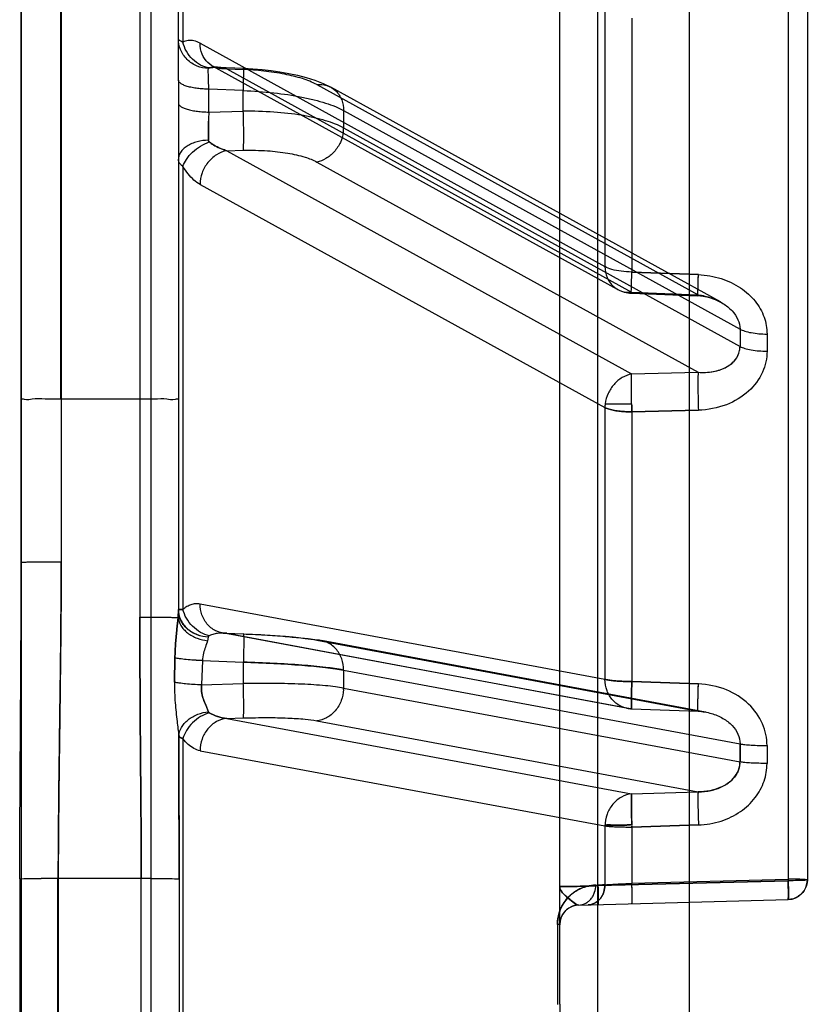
# Model space of a CAD drawing. Header units: millimetres. Extents: x 178516 to 426772, y -178579 to -115871.
# Tile 155 of 256: x 315904 to 315924, y -131746 to -131721. Entities that reach past the tile are written whole.
import ezdxf

# ---------------------------------------------------------------- set-up
doc = ezdxf.new("R2010")
doc.units = ezdxf.units.MM
doc.header["$MEASUREMENT"] = 0
doc.layers.get('0').update_dxf_attribs({"color": 252, "lineweight": 5})
doc.layers.add('AHU03-3-68634OBJ', color=7, linetype='Continuous')
doc.layers.add('EC-MTR_250-0_7OBJ', color=7, linetype='Continuous')
doc.layers.add('IS_centrale', color=7, linetype='Continuous', lineweight=13)

# ---------------------------------------------------------------- blocks, each defined once
blk = doc.blocks.new('VVS030s_FLX1_250_0.38kW_2.00x2v2_t')
at = {"layer": 'AHU03-3-68634OBJ', "color": 7, "linetype": 'Continuous'}
blk.add_line((225.973, 131.106), (225.973, 399.106), dxfattribs=at)
at = {"layer": 'EC-MTR_250-0_7OBJ', "color": 7, "linetype": 'Continuous'}
for p, q in [((222.673, 197.972), (222.673, 324.492)), ((208.973, 315.956), (208.973, 214.256)), ((211.3, 312.547), (211.3, 217.664)), ((221.858, 259.359), (221.858, 270.852)), ((221.954, 262.928), (221.954, 267.283)), ((222.918, 267.299), (222.918, 262.912)), ((225.031, 262.911), (225.031, 267.3)), ((225.049, 262.911), (225.049, 267.3)), ((226.011, 262.925), (226.011, 267.286)), ((212.273, 266.118), (212.273, 267.092)), ((212.273, 266.118), (212.273, 213.783)), ((212.331, 264.088), (212.331, 266.123)), ((211.979, 263.637), (212.041, 263.67)), ((211.995, 263.644), (212.01, 263.652)), ((212.01, 263.652), (212.025, 263.66)), ((212.025, 263.66), (212.039, 263.669)), ((212.039, 263.669), (212.053, 263.678)), ((212.041, 263.67), (212.098, 263.713)), ((212.053, 263.678), (212.067, 263.688)), ((212.067, 263.688), (212.081, 263.698)), ((212.081, 263.698), (212.094, 263.709)), ((212.098, 263.712), (212.15, 263.763)), ((211.787, 263.593), (206.46, 263.453)), ((211.827, 263.595), (211.847, 263.598)), ((211.847, 263.598), (211.866, 263.601)), ((211.865, 263.601), (211.884, 263.604)), ((211.883, 263.604), (211.901, 263.609)), ((205.973, 211.136), (205.973, 262.953)), ((211.3, 263.099), (206.46, 262.974)), ((206.46, 262.974), (211.3, 263.099)), ((210.437, 263.039), (206.46, 262.934)), ((206.46, 210.636), (206.46, 262.974)), ((210.437, 261.607), (210.437, 263.039)), ((211.357, 263.084), (211.124, 263.078)), ((211.124, 261.58), (211.124, 263.078)), ((225.031, 262.911), (222.918, 262.912)), ((208.744, 261.554), (210.437, 261.607)), ((210.437, 261.607), (208.744, 261.554)), ((221.424, 259.664), (211.124, 261.58)), ((210.444, 260.762), (208.751, 260.708)), ((218.453, 258.901), (208.751, 260.708)), ((220.744, 258.842), (210.444, 260.762)), ((206.999, 259.535), (206.999, 259.988)), ((217.773, 258.07), (207.686, 259.949)), ((207.686, 259.949), (207.686, 259.489)), ((217.773, 257.611), (207.686, 259.489)), ((208.554, 258.683), (208.621, 258.672)), ((208.563, 258.681), (218.334, 256.861)), ((208.687, 258.664), (208.752, 258.66)), ((218.453, 256.85), (208.751, 258.657)), ((210.444, 258.595), (208.751, 258.657)), ((210.445, 258.597), (208.752, 258.66)), ((220.744, 258.842), (220.323, 258.83)), ((220.744, 256.676), (210.444, 258.595)), ((210.562, 258.584), (220.863, 256.665)), ((210.437, 257.903), (208.744, 257.965)), ((208.744, 257.965), (210.437, 257.903)), ((210.437, 251.041), (210.437, 257.903)), ((217.773, 257.611), (217.773, 258.07)), ((221.385, 257.99), (220.323, 257.957)), ((220.323, 257.41), (220.323, 257.957)), ((221.363, 257.371), (221.385, 257.99)), ((222.062, 257.301), (222.073, 257.921)), ((222.073, 257.921), (222.062, 257.301)), ((221.424, 255.925), (211.124, 257.847)), ((211.124, 250.931), (211.124, 257.847)), ((221.363, 257.371), (220.323, 257.41)), ((218.499, 256.834), (218.333, 256.861)), ((220.815, 256.671), (220.321, 256.689)), ((220.744, 256.676), (220.323, 256.692)), ((220.827, 256.67), (220.814, 256.671)), ((222.956, 209.242), (222.956, 256.262)), ((221.858, 244.794), (221.858, 256.067)), ((221.973, 243.176), (221.973, 256.109)), ((224.956, 250.705), (224.956, 254.862)), ((225.973, 254.876), (225.973, 215.116)), ((210.437, 251.041), (208.744, 250.998)), ((208.744, 250.998), (210.437, 251.041)), ((221.424, 245.25), (211.124, 250.931)), ((211.117, 250.835), (210.443, 250.835)), ((224.956, 250.705), (222.956, 250.705)), ((224.956, 218.234), (224.956, 250.705)), ((224.973, 218.234), (224.973, 250.705)), ((210.444, 250.074), (208.751, 250.031)), ((218.453, 244.68), (208.751, 250.031)), ((220.744, 244.391), (210.444, 250.074)), ((217.773, 243.811), (207.686, 249.374)), ((217.773, 243.369), (207.686, 248.932)), ((208.185, 248.242), (218.094, 242.777)), ((210.444, 247.991), (208.751, 248.059)), ((218.453, 242.708), (208.751, 248.059)), ((210.448, 248.021), (208.755, 248.089)), ((220.744, 242.307), (210.444, 247.991)), ((210.802, 247.922), (221.103, 242.238)), ((208.744, 247.547), (210.437, 247.48)), ((210.437, 247.48), (208.744, 247.547)), ((210.437, 241.015), (210.437, 247.48)), ((221.424, 241.655), (211.124, 247.342)), ((211.124, 240.827), (211.124, 247.342)), ((220.744, 244.391), (220.323, 244.381)), ((217.773, 243.369), (217.773, 243.811)), ((221.201, 243.408), (220.323, 243.388)), ((220.323, 243.388), (220.323, 242.862)), ((221.201, 243.408), (221.201, 242.825)), ((221.973, 242.593), (221.973, 243.176)), ((220.323, 242.862), (221.201, 242.825)), ((218.292, 242.68), (218.093, 242.777)), ((218.292, 242.681), (218.093, 242.777)), ((218.502, 242.599), (218.292, 242.681)), ((221.973, 242.593), (221.973, 209.774)), ((220.983, 242.267), (220.316, 242.295)), ((220.744, 242.307), (220.323, 242.325)), ((221.022, 242.263), (220.983, 242.267)), ((221.104, 242.238), (221.093, 242.243)), ((221.858, 231.01), (221.858, 241.629))]:
    blk.add_line(p, q, dxfattribs=at)
for points in [[(212.15, 263.763), (212.193, 263.821), (212.228, 263.885), (212.254, 263.953), (212.269, 264.023), (212.273, 264.093)], [(212.208, 263.845), (212.218, 263.863), (212.227, 263.882), (212.236, 263.902)], [(212.236, 263.902), (212.244, 263.924), (212.252, 263.947), (212.259, 263.972), (212.265, 264), (212.27, 264.03), (212.273, 264.061), (212.273, 264.093)], [(212.094, 263.709), (212.107, 263.72), (212.119, 263.731), (212.131, 263.743), (212.143, 263.755)], [(212.119, 263.731), (212.131, 263.743), (212.143, 263.755), (212.154, 263.768), (212.165, 263.782), (212.176, 263.796), (212.187, 263.811), (212.197, 263.827), (212.208, 263.844), (212.217, 263.863)], [(205.973, 262.953), (205.978, 263.023), (205.993, 263.092), (206.017, 263.158), (206.05, 263.219), (206.091, 263.276), (206.14, 263.326), (206.196, 263.369), (206.257, 263.404), (206.321, 263.43), (206.39, 263.446), (206.46, 263.453)], [(211.787, 263.593), (211.851, 263.599), (211.915, 263.613), (211.979, 263.637)], [(211.787, 263.593), (211.808, 263.594), (211.828, 263.595)], [(211.901, 263.608), (211.918, 263.613), (211.934, 263.618)], [(211.934, 263.618), (211.95, 263.624), (211.965, 263.63), (211.981, 263.637), (211.996, 263.644)], [(208.621, 258.672), (208.687, 258.664), (208.752, 258.66)], [(220.321, 256.689), (220.097, 256.699), (219.877, 256.71), (219.664, 256.722), (219.455, 256.736), (219.252, 256.751), (219.053, 256.769), (218.861, 256.788), (218.676, 256.809), (218.499, 256.834), (218.333, 256.861)], [(219.252, 256.751), (219.054, 256.769), (218.861, 256.788), (218.677, 256.809)], [(220.863, 256.665), (220.851, 256.667), (220.839, 256.669), (220.827, 256.67)], [(208.155, 248.263), (208.226, 248.224), (208.303, 248.189), (208.385, 248.159), (208.472, 248.132), (208.562, 248.112), (208.657, 248.097), (208.755, 248.089)], [(208.155, 248.263), (208.257, 248.21), (208.369, 248.164), (208.49, 248.128), (208.62, 248.102), (208.755, 248.089)], [(220.316, 242.295), (220.08, 242.309), (219.847, 242.328), (219.618, 242.354), (219.392, 242.387), (219.167, 242.426), (218.944, 242.473), (218.72, 242.531), (218.501, 242.6)], [(220.08, 242.309), (219.847, 242.328), (219.619, 242.354), (219.392, 242.387), (219.167, 242.426), (218.944, 242.473), (218.72, 242.531)], [(221.077, 242.25), (221.054, 242.257), (221.022, 242.263), (220.983, 242.267)], [(221.104, 242.238), (221.093, 242.243), (221.077, 242.25)]]:
    blk.add_lwpolyline(points, dxfattribs=at)
for centre, radius, start, end in [((211.773, 264.093), 0.5, 271.5, 0), ((206.473, 262.953), 0.5, 91.5, 180), ((226.718, 255.592), 17.349, 159.6819, 159.8629), ((226.739, 255.582), 17.373, 159.6892, 159.8555), ((107.271, 259.761), 99.728, 359.86986, 0.13014), ((208.286, 259.952), 0.6, 176.7802, 180.2638), ((105.012, 259.719), 102.674, 359.87174, 0.12826), ((210.416, 257.798), 0.8, 79.4469, 87.9058), ((218.671, 258.07), 0.898, 177.6682, 179.9988), ((241.267, 258.678), 20.957, 181.7556, 181.97), ((241.218, 258.676), 20.908, 181.7554, 181.9703), ((220.85, 257.636), 0.966, 263.7393, 267.9244), ((187.517, 250.247), 22.934, 1.4683, 1.9831), ((210.266, 250.944), 0.858, 352.6913, 359.1211), ((210.273, 250.944), 0.851, 352.6656, 359.1466), ((114.789, 249.277), 92.21, 359.86466, 0.13534), ((208.21, 249.377), 0.524, 168.5885, 180.2816), ((112.751, 249.153), 94.935, 359.86662, 0.13338), ((210.416, 247.222), 0.8, 61.1117, 87.6992), ((220.574, 245.26), 0.85, 352.6621, 359.3644), ((218.628, 243.81), 0.856, 172.6865, 179.9482), ((218.621, 243.811), 0.848, 172.6538, 179.981), ((238.308, 244.027), 17.997, 181.2947, 182.0339), ((237.924, 244.016), 17.613, 181.2866, 182.0419), ((203.278, 244.043), 17.934, 357.9722, 358.715), ((203.769, 244.029), 17.444, 357.9618, 358.7254)]:
    blk.add_arc(centre, radius, start, end, dxfattribs=at)
for points, knots in [([(212.331, 264.088), (212.331, 263.989), (212.31, 263.844), (212.245, 263.674), (212.174, 263.54), (212.073, 263.404), (211.935, 263.282), (211.794, 263.192), (211.605, 263.112), (211.455, 263.087), (211.357, 263.084)], [0, 0, 0, 0, 0.193565, 0.27772, 0.35415, 0.486841, 0.603116, 0.710162, 0.810575, 1, 1, 1, 1]), ([(211.357, 263.084), (211.43, 263.088), (211.569, 263.104), (211.762, 263.174), (211.936, 263.28), (212.09, 263.423), (212.221, 263.611), (212.31, 263.835), (212.33, 264.003), (212.331, 264.088)], [0, 0, 0, 0, 0.14118, 0.270288, 0.393942, 0.53576, 0.674878, 0.834932, 1, 1, 1, 1]), ([(212.273, 264.093), (212.273, 264.092), (212.275, 264.092), (212.278, 264.091), (212.282, 264.091), (212.289, 264.09), (212.297, 264.09), (212.307, 264.089), (212.318, 264.089), (212.327, 264.089), (212.331, 264.088)], [0, 0, 0, 0, 0.018189, 0.066346, 0.145959, 0.256997, 0.39906, 0.57125, 0.771953, 1, 1, 1, 1]), ([(206.46, 263.453), (206.46, 263.453), (206.46, 263.452), (206.459, 263.449), (206.458, 263.443), (206.457, 263.431), (206.457, 263.416), (206.456, 263.396), (206.456, 263.372), (206.455, 263.344), (206.455, 263.3), (206.456, 263.238), (206.457, 263.156), (206.458, 263.067), (206.46, 263.005), (206.46, 262.974)], [0, 0, 0, 0, 0.001734, 0.005532, 0.019995, 0.043656, 0.076391, 0.117987, 0.168011, 0.225969, 0.291368, 0.442173, 0.614782, 0.803028, 1, 1, 1, 1]), ([(206.46, 262.934), (206.459, 262.967), (206.458, 263.033), (206.456, 263.128), (206.455, 263.217), (206.455, 263.285), (206.455, 263.333), (206.455, 263.363), (206.455, 263.39), (206.456, 263.412), (206.457, 263.429), (206.458, 263.441), (206.459, 263.449), (206.459, 263.452), (206.46, 263.453), (206.46, 263.453)], [0, 0, 0, 0, 0.192682, 0.379114, 0.551731, 0.703694, 0.769894, 0.828709, 0.879582, 0.921958, 0.955348, 0.979511, 0.994303, 0.9982, 1, 1, 1, 1]), ([(210.437, 263.557), (210.436, 263.557), (210.435, 263.553), (210.434, 263.548), (210.433, 263.535), (210.432, 263.519), (210.432, 263.497), (210.431, 263.47), (210.431, 263.439), (210.431, 263.388), (210.431, 263.318), (210.432, 263.227), (210.434, 263.133), (210.436, 263.07), (210.437, 263.039)], [0, 0, 0, 0, 0.004725, 0.017644, 0.039691, 0.071527, 0.113574, 0.165414, 0.226417, 0.295952, 0.456723, 0.635858, 0.820589, 1, 1, 1, 1]), ([(210.437, 263.557), (210.436, 263.557), (210.436, 263.556), (210.435, 263.553), (210.434, 263.546), (210.433, 263.533), (210.432, 263.516), (210.432, 263.494), (210.431, 263.468), (210.431, 263.437), (210.431, 263.389), (210.431, 263.322), (210.432, 263.233), (210.434, 263.138), (210.436, 263.072), (210.437, 263.039)], [0, 0, 0, 0, 0.001798, 0.005693, 0.020476, 0.044626, 0.077999, 0.120355, 0.171206, 0.229999, 0.296179, 0.448112, 0.620729, 0.807208, 1, 1, 1, 1]), ([(211.124, 263.078), (211.122, 263.14), (211.136, 263.236), (211.187, 263.354), (211.242, 263.435), (211.311, 263.501), (211.411, 263.564), (211.498, 263.585), (211.553, 263.587)], [0, 0, 0, 0, 0.252955, 0.386418, 0.519664, 0.649607, 0.774099, 1, 1, 1, 1]), ([(211.553, 263.587), (211.498, 263.585), (211.411, 263.564), (211.311, 263.501), (211.242, 263.435), (211.187, 263.354), (211.136, 263.236), (211.122, 263.14), (211.124, 263.078)], [0, 0, 0, 0, 0.225868, 0.350353, 0.480296, 0.613548, 0.747023, 1, 1, 1, 1]), ([(211.3, 263.099), (211.299, 263.131), (211.297, 263.193), (211.296, 263.282), (211.295, 263.364), (211.295, 263.427), (211.295, 263.471), (211.295, 263.498), (211.295, 263.522), (211.296, 263.542), (211.297, 263.558), (211.297, 263.569), (211.298, 263.576), (211.299, 263.579), (211.299, 263.58), (211.3, 263.58)], [0, 0, 0, 0, 0.196853, 0.385049, 0.557659, 0.708496, 0.773917, 0.831899, 0.881946, 0.923564, 0.956316, 0.979992, 0.994463, 0.998265, 1, 1, 1, 1]), ([(211.787, 263.593), (211.731, 263.591), (211.645, 263.57), (211.544, 263.507), (211.475, 263.441), (211.421, 263.36), (211.37, 263.242), (211.356, 263.146), (211.357, 263.084)], [0, 0, 0, 0, 0.225968, 0.350503, 0.480494, 0.613789, 0.7473, 1, 1, 1, 1]), ([(211.787, 263.593), (211.731, 263.591), (211.645, 263.57), (211.544, 263.507), (211.475, 263.441), (211.42, 263.36), (211.37, 263.242), (211.356, 263.146), (211.357, 263.084)], [0, 0, 0, 0, 0.226019, 0.350584, 0.480607, 0.613933, 0.74747, 1, 1, 1, 1]), ([(212.273, 263.118), (212.273, 263.173), (212.205, 263.29), (212.056, 263.419), (211.921, 263.527), (211.822, 263.594), (211.787, 263.593)], [0, 0, 0, 0, 0.234584, 0.531444, 0.846651, 1, 1, 1, 1]), ([(211.787, 263.593), (211.829, 263.594), (211.926, 263.524), (212.056, 263.415), (212.203, 263.294), (212.273, 263.177), (212.273, 263.118)], [0, 0, 0, 0, 0.182105, 0.465926, 0.748774, 1, 1, 1, 1]), ([(205.973, 262.953), (205.994, 262.958), (206.072, 262.97), (206.235, 262.97), (206.377, 262.974), (206.46, 262.974)], [0, 0, 0, 0, 0.128945, 0.486681, 1, 1, 1, 1]), ([(205.973, 262.953), (205.994, 262.949), (206.072, 262.938), (206.235, 262.937), (206.377, 262.934), (206.46, 262.934)], [0, 0, 0, 0, 0.128894, 0.486645, 1, 1, 1, 1]), ([(205.973, 262.953), (205.973, 262.946), (206.013, 262.95), (206.052, 262.94), (206.128, 262.94), (206.209, 262.936), (206.295, 262.935), (206.379, 262.934), (206.434, 262.934), (206.46, 262.934)], [0, 0, 0, 0, 0.04517, 0.156627, 0.309282, 0.483087, 0.663281, 0.838588, 1, 1, 1, 1]), ([(211.124, 263.078), (211.083, 263.075), (210.987, 263.068), (210.758, 263.054), (210.57, 263.045), (210.437, 263.039)], [0, 0, 0, 0, 0.179731, 0.41663, 1, 1, 1, 1]), ([(211.124, 263.078), (211.163, 263.079), (211.24, 263.086), (211.318, 263.092), (211.357, 263.093)], [0, 0, 0, 0, 0.49993, 1, 1, 1, 1]), ([(212.273, 263.118), (212.249, 263.121), (212.154, 263.126), (211.955, 263.119), (211.655, 263.113), (211.425, 263.104), (211.3, 263.099)], [0, 0, 0, 0, 0.076193, 0.29151, 0.614524, 1, 1, 1, 1]), ([(211.3, 263.099), (211.425, 263.104), (211.655, 263.113), (211.955, 263.119), (212.154, 263.126), (212.249, 263.121), (212.273, 263.118)], [0, 0, 0, 0, 0.385587, 0.708575, 0.923829, 1, 1, 1, 1]), ([(222.918, 262.912), (222.807, 262.912), (222.599, 262.913), (222.318, 262.915), (222.108, 262.921), (221.995, 262.924), (221.954, 262.928)], [0, 0, 0, 0, 0.344993, 0.647382, 0.874196, 1, 1, 1, 1]), ([(221.954, 262.928), (221.955, 262.624), (221.958, 261.411), (221.963, 260.197), (221.966, 259.287)], [0, 0, 0, 0, 0.250269, 1, 1, 1, 1]), ([(222.918, 262.912), (222.807, 262.912), (222.599, 262.912), (222.318, 262.915), (222.108, 262.92), (221.995, 262.924), (221.954, 262.928)], [0, 0, 0, 0, 0.344992, 0.647373, 0.874182, 1, 1, 1, 1]), ([(221.966, 259.287), (221.965, 259.59), (221.96, 260.804), (221.956, 262.017), (221.954, 262.928)], [0, 0, 0, 0, 0.249679, 1, 1, 1, 1]), ([(225.031, 262.911), (225.03, 262.696), (225.027, 262.181), (225.02, 261.276), (225.01, 260.292), (224.999, 259.443), (224.99, 258.715), (224.98, 258.016), (224.97, 257.217), (224.962, 256.426), (224.957, 255.642), (224.956, 255.121), (224.956, 254.862)], [0, 0, 0, 0, 0.0803, 0.191972, 0.33706, 0.447034, 0.50843, 0.608521, 0.707649, 0.805939, 0.903388, 1, 1, 1, 1]), ([(224.956, 254.862), (224.956, 255.404), (224.962, 256.58), (224.983, 258.188), (225.005, 259.869), (225.022, 261.376), (225.03, 262.452), (225.031, 262.911)], [0, 0, 0, 0, 0.202132, 0.438268, 0.599084, 0.828915, 1, 1, 1, 1]), ([(226.011, 262.925), (225.944, 262.92), (225.762, 262.916), (225.442, 262.912), (225.188, 262.911), (225.049, 262.911)], [0, 0, 0, 0, 0.210319, 0.5647, 1, 1, 1, 1]), ([(226.011, 262.925), (225.944, 262.92), (225.762, 262.916), (225.442, 262.911), (225.188, 262.911), (225.049, 262.911)], [0, 0, 0, 0, 0.210335, 0.564714, 1, 1, 1, 1]), ([(226.011, 262.925), (226.01, 262.252), (225.998, 259.569), (225.973, 256.886), (225.973, 254.876)], [0, 0, 0, 0, 0.250956, 1, 1, 1, 1]), ([(208.744, 261.554), (208.548, 261.544), (208.168, 261.485), (207.667, 261.239), (207.286, 260.884), (207.051, 260.453), (206.998, 260.139), (206.999, 259.988)], [0, 0, 0, 0, 0.228073, 0.439755, 0.638582, 0.823974, 1, 1, 1, 1]), ([(208.751, 260.708), (208.752, 260.712), (208.753, 260.721), (208.755, 260.75), (208.757, 260.803), (208.757, 260.888), (208.757, 260.997), (208.755, 261.126), (208.751, 261.314), (208.747, 261.458), (208.744, 261.554)], [0, 0, 0, 0, 0.013449, 0.034642, 0.10174, 0.202818, 0.334077, 0.489431, 0.658959, 1, 1, 1, 1]), ([(211.123, 261.556), (211.076, 261.555), (210.968, 261.557), (210.797, 261.555), (210.611, 261.569), (210.487, 261.544), (210.426, 261.546)], [0, 0, 0, 0, 0.201091, 0.463802, 0.737467, 1, 1, 1, 1]), ([(210.426, 261.546), (210.511, 261.546), (210.68, 261.565), (210.912, 261.556), (211.06, 261.553), (211.123, 261.556)], [0, 0, 0, 0, 0.364191, 0.729507, 1, 1, 1, 1]), ([(211.124, 261.58), (211.099, 261.583), (211.05, 261.588), (210.978, 261.593), (210.911, 261.596), (210.838, 261.6), (210.763, 261.602), (210.689, 261.604), (210.62, 261.606), (210.556, 261.607), (210.493, 261.607), (210.455, 261.607), (210.437, 261.607)], [0, 0, 0, 0, 0.109463, 0.215572, 0.312766, 0.402336, 0.532669, 0.639997, 0.727648, 0.831444, 0.920922, 1, 1, 1, 1]), ([(210.444, 260.762), (210.449, 260.79), (210.448, 260.87), (210.451, 261.01), (210.447, 261.186), (210.446, 261.371), (210.441, 261.495), (210.438, 261.556)], [0, 0, 0, 0, 0.107116, 0.299327, 0.531459, 0.771647, 1, 1, 1, 1]), ([(210.438, 261.556), (210.439, 261.507), (210.441, 261.407), (210.451, 261.254), (210.445, 261.1), (210.452, 260.958), (210.448, 260.847), (210.448, 260.784), (210.444, 260.762)], [0, 0, 0, 0, 0.184131, 0.379407, 0.578964, 0.764648, 0.915384, 1, 1, 1, 1]), ([(210.444, 260.762), (210.534, 260.77), (210.717, 260.829), (210.938, 261.018), (211.086, 261.279), (211.122, 261.479), (211.124, 261.58)], [0, 0, 0, 0, 0.235605, 0.482325, 0.739179, 1, 1, 1, 1]), ([(208.751, 260.708), (208.641, 260.709), (208.43, 260.689), (208.138, 260.592), (207.9, 260.436), (207.737, 260.228), (207.692, 260.064), (207.687, 259.985)], [0, 0, 0, 0, 0.233791, 0.448603, 0.648624, 0.831843, 1, 1, 1, 1]), ([(207.687, 259.985), (207.695, 260.06), (207.721, 260.177), (207.83, 260.355), (207.983, 260.498), (208.21, 260.619), (208.463, 260.693), (208.653, 260.709), (208.751, 260.708)], [0, 0, 0, 0, 0.159406, 0.248775, 0.442669, 0.596636, 0.790758, 1, 1, 1, 1]), ([(206.999, 259.988), (207.067, 259.988), (207.201, 259.986), (207.39, 259.979), (207.551, 259.967), (207.646, 259.956), (207.686, 259.949)], [0, 0, 0, 0, 0.297878, 0.583217, 0.824643, 1, 1, 1, 1]), ([(220.744, 258.842), (220.835, 258.851), (221.018, 258.91), (221.24, 259.1), (221.387, 259.362), (221.423, 259.563), (221.424, 259.664)], [0, 0, 0, 0, 0.235585, 0.482323, 0.739204, 1, 1, 1, 1]), ([(221.424, 259.664), (221.479, 259.654), (221.588, 259.613), (221.735, 259.505), (221.819, 259.411), (221.858, 259.359)], [0, 0, 0, 0, 0.306639, 0.635972, 1, 1, 1, 1]), ([(206.999, 259.535), (206.998, 259.346), (207.084, 258.948), (207.454, 258.435), (208.034, 258.068), (208.502, 257.979), (208.744, 257.965)], [0, 0, 0, 0, 0.219701, 0.45785, 0.717849, 1, 1, 1, 1]), ([(207.686, 259.489), (207.646, 259.497), (207.551, 259.51), (207.39, 259.523), (207.201, 259.532), (207.067, 259.534), (206.999, 259.535)], [0, 0, 0, 0, 0.175618, 0.417086, 0.702316, 1, 1, 1, 1]), ([(208.751, 258.657), (208.638, 258.665), (208.419, 258.702), (208.122, 258.825), (207.883, 259.005), (207.724, 259.232), (207.686, 259.406), (207.686, 259.489)], [0, 0, 0, 0, 0.231188, 0.447259, 0.648531, 0.830474, 1, 1, 1, 1]), ([(221.188, 258.696), (221.265, 258.72), (221.419, 258.79), (221.619, 258.945), (221.774, 259.139), (221.839, 259.287), (221.858, 259.359)], [0, 0, 0, 0, 0.246966, 0.512288, 0.770672, 1, 1, 1, 1]), ([(221.966, 259.287), (221.959, 259.214), (221.92, 259.099), (221.826, 258.968), (221.729, 258.874), (221.612, 258.795), (221.442, 258.714), (221.303, 258.681), (221.21, 258.671)], [0, 0, 0, 0, 0.211593, 0.332398, 0.461616, 0.596905, 0.734554, 1, 1, 1, 1]), ([(221.966, 259.287), (221.957, 259.302), (221.922, 259.332), (221.883, 259.349), (221.858, 259.359)], [0, 0, 0, 0, 0.402223, 1, 1, 1, 1]), ([(221.858, 259.359), (221.875, 259.352), (221.905, 259.339), (221.942, 259.316), (221.96, 259.297), (221.966, 259.287)], [0, 0, 0, 0, 0.412549, 0.742544, 1, 1, 1, 1]), ([(222.073, 257.921), (222.077, 258.094), (222.063, 258.429), (222.013, 258.883), (221.977, 259.165), (221.966, 259.287)], [0, 0, 0, 0, 0.37988, 0.730922, 1, 1, 1, 1]), ([(217.773, 258.107), (217.777, 258.203), (217.807, 258.349), (217.892, 258.527), (217.979, 258.65), (218.085, 258.753), (218.238, 258.853), (218.368, 258.893), (218.453, 258.901)], [0, 0, 0, 0, 0.253042, 0.386508, 0.519955, 0.650202, 0.774864, 1, 1, 1, 1]), ([(220.323, 258.83), (220.118, 258.824), (219.741, 258.817), (219.216, 258.828), (218.798, 258.854), (218.551, 258.881), (218.453, 258.901)], [0, 0, 0, 0, 0.328601, 0.603505, 0.839311, 1, 1, 1, 1]), ([(208.751, 258.657), (208.751, 258.658), (208.751, 258.659), (208.753, 258.66), (208.754, 258.658), (208.755, 258.653), (208.755, 258.642), (208.756, 258.629), (208.757, 258.615), (208.757, 258.601), (208.757, 258.585), (208.757, 258.568), (208.757, 258.549), (208.757, 258.52), (208.757, 258.46), (208.755, 258.364), (208.752, 258.238), (208.749, 258.103), (208.746, 258.011), (208.744, 257.965)], [0, 0, 0, 0, 0.00306, 0.004349, 0.006272, 0.010348, 0.025736, 0.051466, 0.068411, 0.088064, 0.110368, 0.135268, 0.162704, 0.19262, 0.259658, 0.419536, 0.60414, 0.80144, 1, 1, 1, 1]), ([(208.752, 258.66), (208.753, 258.66), (208.753, 258.658), (208.754, 258.656), (208.755, 258.652), (208.755, 258.644), (208.756, 258.63), (208.757, 258.608), (208.757, 258.58), (208.757, 258.545), (208.757, 258.503), (208.756, 258.437), (208.755, 258.344), (208.752, 258.223), (208.748, 258.095), (208.745, 258.008), (208.744, 257.965)], [0, 0, 0, 0, 0.001473, 0.004798, 0.010224, 0.017838, 0.039885, 0.071405, 0.112668, 0.163291, 0.222726, 0.290422, 0.447387, 0.624713, 0.812099, 1, 1, 1, 1]), ([(208.751, 258.657), (208.751, 258.658), (208.751, 258.658), (208.752, 258.66), (208.752, 258.66)], [0, 0, 0, 0, 0.393759, 1, 1, 1, 1]), ([(220.323, 258.83), (220.322, 258.826), (220.32, 258.817), (220.317, 258.791), (220.314, 258.742), (220.312, 258.665), (220.311, 258.564), (220.312, 258.445), (220.314, 258.266), (220.317, 258.128), (220.32, 258.035)], [0, 0, 0, 0, 0.01353, 0.034405, 0.099776, 0.197955, 0.326156, 0.479478, 0.649169, 1, 1, 1, 1]), ([(221.189, 258.696), (221.122, 258.739), (220.978, 258.806), (220.823, 258.837), (220.744, 258.842)], [0, 0, 0, 0, 0.500673, 1, 1, 1, 1]), ([(220.744, 258.842), (220.822, 258.837), (220.978, 258.806), (221.122, 258.739), (221.189, 258.696)], [0, 0, 0, 0, 0.495592, 1, 1, 1, 1]), ([(221.21, 258.671), (221.209, 258.674), (221.206, 258.681), (221.198, 258.689), (221.192, 258.694), (221.188, 258.696)], [0, 0, 0, 0, 0.301005, 0.628402, 1, 1, 1, 1]), ([(221.39, 258.068), (221.387, 258.128), (221.377, 258.238), (221.327, 258.395), (221.265, 258.533), (221.228, 258.628), (221.21, 258.671)], [0, 0, 0, 0, 0.285276, 0.515953, 0.780207, 1, 1, 1, 1]), ([(221.21, 258.671), (221.228, 258.628), (221.265, 258.533), (221.327, 258.394), (221.377, 258.237), (221.387, 258.128), (221.39, 258.068)], [0, 0, 0, 0, 0.220806, 0.485567, 0.717547, 1, 1, 1, 1]), ([(210.444, 258.595), (210.448, 258.609), (210.451, 258.46), (210.449, 258.393), (210.445, 258.137), (210.439, 257.986), (210.437, 257.903)], [0, 0, 0, 0, 0.063129, 0.300473, 0.641108, 1, 1, 1, 1]), ([(210.437, 257.903), (210.439, 257.986), (210.445, 258.137), (210.449, 258.393), (210.451, 258.46), (210.448, 258.609), (210.444, 258.595)], [0, 0, 0, 0, 0.358875, 0.69946, 0.936828, 1, 1, 1, 1]), ([(210.444, 258.595), (210.532, 258.596), (210.714, 258.557), (210.939, 258.39), (211.087, 258.14), (211.122, 257.946), (211.124, 257.847)], [0, 0, 0, 0, 0.23782, 0.480764, 0.734942, 1, 1, 1, 1]), ([(210.437, 257.903), (210.472, 257.903), (210.547, 257.906), (210.662, 257.898), (210.783, 257.893), (210.904, 257.882), (211.018, 257.869), (211.091, 257.855), (211.124, 257.847)], [0, 0, 0, 0, 0.154647, 0.32342, 0.501226, 0.681167, 0.852277, 1, 1, 1, 1]), ([(211.124, 257.847), (211.091, 257.855), (211.018, 257.869), (210.904, 257.882), (210.783, 257.893), (210.662, 257.898), (210.547, 257.906), (210.472, 257.903), (210.437, 257.903)], [0, 0, 0, 0, 0.147716, 0.318838, 0.498788, 0.676596, 0.845366, 1, 1, 1, 1]), ([(217.773, 258.07), (217.842, 258.058), (217.994, 258.035), (218.348, 257.997), (218.869, 257.965), (219.567, 257.948), (220.063, 257.952), (220.323, 257.957)], [0, 0, 0, 0, 0.082535, 0.180819, 0.417516, 0.695527, 1, 1, 1, 1]), ([(221.385, 257.99), (221.386, 257.998), (221.388, 258.014), (221.39, 258.04), (221.39, 258.058), (221.39, 258.068)], [0, 0, 0, 0, 0.314506, 0.620895, 1, 1, 1, 1]), ([(221.39, 258.068), (221.39, 258.058), (221.389, 258.04), (221.388, 258.014), (221.386, 257.998), (221.385, 257.99)], [0, 0, 0, 0, 0.379413, 0.684532, 1, 1, 1, 1]), ([(221.385, 257.99), (221.456, 257.987), (221.591, 257.98), (221.78, 257.965), (221.939, 257.946), (222.033, 257.93), (222.073, 257.921)], [0, 0, 0, 0, 0.305314, 0.586459, 0.823275, 1, 1, 1, 1]), ([(217.773, 257.611), (217.773, 257.515), (217.796, 257.367), (217.879, 257.188), (217.965, 257.067), (218.074, 256.969), (218.232, 256.877), (218.367, 256.85), (218.453, 256.85)], [0, 0, 0, 0, 0.254691, 0.38739, 0.519327, 0.648026, 0.77192, 1, 1, 1, 1]), ([(217.773, 257.611), (217.923, 257.583), (218.276, 257.535), (218.868, 257.481), (219.567, 257.437), (220.064, 257.418), (220.323, 257.41)], [0, 0, 0, 0, 0.179305, 0.416881, 0.696777, 1, 1, 1, 1]), ([(220.323, 257.41), (220.063, 257.418), (219.567, 257.437), (218.869, 257.482), (218.348, 257.529), (217.994, 257.574), (217.842, 257.598), (217.773, 257.611)], [0, 0, 0, 0, 0.304231, 0.582287, 0.819159, 0.9175, 1, 1, 1, 1]), ([(220.321, 256.689), (220.32, 256.689), (220.319, 256.69), (220.318, 256.695), (220.316, 256.704), (220.315, 256.72), (220.314, 256.743), (220.313, 256.773), (220.312, 256.81), (220.312, 256.853), (220.312, 256.921), (220.313, 257.019), (220.315, 257.144), (220.318, 257.276), (220.321, 257.366), (220.323, 257.41)], [0, 0, 0, 0, 0.001818, 0.005318, 0.018567, 0.040809, 0.072566, 0.114138, 0.165128, 0.224959, 0.293054, 0.450656, 0.628009, 0.814372, 1, 1, 1, 1]), ([(221.23, 256.864), (221.251, 256.918), (221.286, 257.023), (221.343, 257.19), (221.357, 257.306), (221.363, 257.371)], [0, 0, 0, 0, 0.334615, 0.628523, 1, 1, 1, 1]), ([(221.363, 257.371), (221.436, 257.369), (221.574, 257.361), (221.768, 257.346), (221.929, 257.327), (222.023, 257.311), (222.062, 257.301)], [0, 0, 0, 0, 0.309167, 0.592434, 0.82823, 1, 1, 1, 1]), ([(221.363, 257.371), (221.434, 257.369), (221.573, 257.362), (221.768, 257.346), (221.93, 257.327), (222.024, 257.31), (222.062, 257.301)], [0, 0, 0, 0, 0.303341, 0.592432, 0.832496, 1, 1, 1, 1]), ([(221.983, 256.275), (221.991, 256.372), (222.014, 256.587), (222.047, 256.928), (222.06, 257.173), (222.062, 257.301)], [0, 0, 0, 0, 0.284616, 0.628433, 1, 1, 1, 1]), ([(222.062, 257.301), (222.06, 257.174), (222.047, 256.928), (222.014, 256.587), (221.991, 256.371), (221.983, 256.275)], [0, 0, 0, 0, 0.368591, 0.717442, 1, 1, 1, 1]), ([(220.323, 256.692), (220.117, 256.7), (219.74, 256.718), (219.216, 256.755), (218.798, 256.798), (218.551, 256.831), (218.453, 256.85)], [0, 0, 0, 0, 0.328254, 0.603239, 0.839289, 1, 1, 1, 1]), ([(220.321, 256.689), (220.321, 256.689), (220.322, 256.69), (220.322, 256.691), (220.323, 256.692)], [0, 0, 0, 0, 0.159022, 1, 1, 1, 1]), ([(220.744, 256.676), (220.83, 256.677), (220.964, 256.649), (221.12, 256.559), (221.229, 256.463), (221.315, 256.343), (221.398, 256.166), (221.423, 256.02), (221.424, 255.925)], [0, 0, 0, 0, 0.228364, 0.352242, 0.480847, 0.612648, 0.745227, 1, 1, 1, 1]), ([(220.815, 256.671), (220.859, 256.669), (220.945, 256.672), (221.072, 256.695), (221.151, 256.722), (221.188, 256.739)], [0, 0, 0, 0, 0.347207, 0.675469, 1, 1, 1, 1]), ([(221.211, 256.763), (221.212, 256.76), (221.209, 256.754), (221.201, 256.745), (221.193, 256.741), (221.188, 256.739)], [0, 0, 0, 0, 0.230924, 0.569777, 1, 1, 1, 1]), ([(221.211, 256.763), (221.211, 256.76), (221.209, 256.754), (221.201, 256.745), (221.193, 256.741), (221.188, 256.739)], [0, 0, 0, 0, 0.220591, 0.559232, 1, 1, 1, 1]), ([(221.188, 256.739), (221.265, 256.721), (221.421, 256.658), (221.622, 256.503), (221.777, 256.301), (221.84, 256.144), (221.858, 256.067)], [0, 0, 0, 0, 0.238733, 0.498561, 0.759209, 1, 1, 1, 1]), ([(221.23, 256.864), (221.226, 256.852), (221.22, 256.831), (221.213, 256.797), (221.212, 256.775), (221.211, 256.763)], [0, 0, 0, 0, 0.347427, 0.651539, 1, 1, 1, 1]), ([(221.212, 256.771), (221.309, 256.767), (221.456, 256.738), (221.634, 256.653), (221.755, 256.565), (221.853, 256.457), (221.944, 256.303), (221.973, 256.171), (221.973, 256.088)], [0, 0, 0, 0, 0.257238, 0.39155, 0.524765, 0.653884, 0.777009, 1, 1, 1, 1]), ([(221.973, 256.075), (221.973, 256.159), (221.945, 256.292), (221.853, 256.448), (221.755, 256.556), (221.634, 256.645), (221.456, 256.732), (221.308, 256.761), (221.212, 256.765)], [0, 0, 0, 0, 0.224006, 0.347455, 0.476684, 0.60977, 0.743752, 1, 1, 1, 1]), ([(221.983, 256.275), (221.974, 256.346), (221.933, 256.455), (221.838, 256.58), (221.741, 256.669), (221.626, 256.745), (221.457, 256.822), (221.32, 256.854), (221.23, 256.864)], [0, 0, 0, 0, 0.209252, 0.329404, 0.45841, 0.593931, 0.73222, 1, 1, 1, 1]), ([(221.973, 256.088), (221.973, 256.107), (221.974, 256.147), (221.978, 256.209), (221.981, 256.252), (221.983, 256.275)], [0, 0, 0, 0, 0.306164, 0.6395, 1, 1, 1, 1]), ([(221.983, 256.275), (221.982, 256.258), (221.977, 256.196), (221.973, 256.133), (221.973, 256.088)], [0, 0, 0, 0, 0.273392, 1, 1, 1, 1]), ([(222.956, 256.262), (222.847, 256.262), (222.683, 256.263), (222.47, 256.264), (222.324, 256.266), (222.199, 256.268), (222.1, 256.27), (222.031, 256.272), (221.996, 256.274), (221.983, 256.275)], [0, 0, 0, 0, 0.337433, 0.503575, 0.656392, 0.787225, 0.89013, 0.960956, 1, 1, 1, 1]), ([(221.858, 256.067), (221.827, 256.037), (221.761, 255.986), (221.651, 255.935), (221.537, 255.913), (221.461, 255.918), (221.424, 255.925)], [0, 0, 0, 0, 0.273887, 0.525028, 0.763636, 1, 1, 1, 1]), ([(221.858, 256.067), (221.88, 256.067), (221.914, 256.069), (221.953, 256.068), (221.969, 256.073), (221.973, 256.075)], [0, 0, 0, 0, 0.552161, 0.884028, 1, 1, 1, 1]), ([(221.973, 256.075), (221.973, 256.074), (221.971, 256.073), (221.966, 256.072), (221.957, 256.07), (221.938, 256.069), (221.905, 256.068), (221.876, 256.067), (221.858, 256.067)], [0, 0, 0, 0, 0.020663, 0.066885, 0.142576, 0.249052, 0.557935, 1, 1, 1, 1]), ([(224.956, 254.862), (225.017, 254.862), (225.142, 254.862), (225.327, 254.863), (225.479, 254.864), (225.594, 254.865), (225.672, 254.866), (225.742, 254.867), (225.804, 254.868), (225.856, 254.869), (225.898, 254.871), (225.927, 254.872), (225.946, 254.873), (225.956, 254.873), (225.963, 254.874), (225.969, 254.875), (225.972, 254.875), (225.973, 254.876), (225.973, 254.876)], [0, 0, 0, 0, 0.180875, 0.366274, 0.545383, 0.628708, 0.705733, 0.775014, 0.83577, 0.887387, 0.929251, 0.96095, 0.973099, 0.98288, 0.990371, 0.99565, 0.998805, 1, 1, 1, 1]), ([(206.999, 249.495), (206.998, 249.677), (207.085, 250.063), (207.457, 250.556), (208.038, 250.906), (208.503, 250.987), (208.744, 250.998)], [0, 0, 0, 0, 0.215801, 0.452156, 0.713584, 1, 1, 1, 1]), ([(208.751, 250.031), (208.752, 250.049), (208.755, 250.096), (208.758, 250.222), (208.757, 250.429), (208.753, 250.706), (208.747, 250.902), (208.744, 250.998)], [0, 0, 0, 0, 0.057673, 0.143176, 0.391601, 0.700471, 1, 1, 1, 1]), ([(210.437, 251.041), (210.437, 251.023), (210.438, 250.986), (210.442, 250.933), (210.439, 250.882), (210.441, 250.85), (210.443, 250.835)], [0, 0, 0, 0, 0.265566, 0.536863, 0.777919, 1, 1, 1, 1]), ([(211.124, 250.931), (211.087, 250.949), (211.006, 250.977), (210.876, 251.006), (210.735, 251.025), (210.587, 251.037), (210.487, 251.04), (210.437, 251.041)], [0, 0, 0, 0, 0.172558, 0.366761, 0.571225, 0.782414, 1, 1, 1, 1]), ([(210.437, 251.041), (210.487, 251.04), (210.587, 251.037), (210.735, 251.025), (210.876, 251.006), (211.006, 250.977), (211.088, 250.949), (211.124, 250.931)], [0, 0, 0, 0, 0.217203, 0.428564, 0.633482, 0.827797, 1, 1, 1, 1]), ([(210.443, 250.835), (210.443, 250.828), (210.443, 250.812), (210.444, 250.785), (210.445, 250.754), (210.445, 250.722), (210.446, 250.691), (210.447, 250.661), (210.447, 250.632), (210.448, 250.601), (210.448, 250.568), (210.449, 250.531), (210.449, 250.492), (210.449, 250.45), (210.45, 250.405), (210.45, 250.358), (210.45, 250.309), (210.449, 250.259), (210.449, 250.209), (210.448, 250.161), (210.446, 250.116), (210.445, 250.087), (210.444, 250.074)], [0, 0, 0, 0, 0.027564, 0.064178, 0.106662, 0.149904, 0.190384, 0.228192, 0.265881, 0.305864, 0.349967, 0.398185, 0.450098, 0.505529, 0.56428, 0.626104, 0.690467, 0.75653, 0.822985, 0.88785, 0.948243, 1, 1, 1, 1]), ([(210.444, 250.074), (210.528, 250.091), (210.695, 250.157), (210.902, 250.332), (211.053, 250.565), (211.105, 250.744), (211.117, 250.835)], [0, 0, 0, 0, 0.238316, 0.488819, 0.745517, 1, 1, 1, 1]), ([(222.956, 250.705), (222.832, 250.705), (222.611, 250.712), (222.283, 250.692), (222.133, 250.742), (221.973, 250.693), (221.973, 250.719)], [0, 0, 0, 0, 0.379224, 0.697387, 0.919602, 1, 1, 1, 1]), ([(225.973, 250.719), (225.973, 250.694), (225.822, 250.74), (225.672, 250.691), (225.33, 250.712), (225.093, 250.705), (224.956, 250.705)], [0, 0, 0, 0, 0.073005, 0.277456, 0.596153, 1, 1, 1, 1]), ([(208.751, 250.031), (208.624, 250.042), (208.384, 250.033), (208.059, 249.932), (207.807, 249.751), (207.716, 249.571), (207.696, 249.481)], [0, 0, 0, 0, 0.295744, 0.553471, 0.783476, 1, 1, 1, 1]), ([(208.751, 250.031), (208.636, 250.041), (208.399, 250.034), (208.066, 249.94), (207.805, 249.749), (207.712, 249.567), (207.696, 249.481)], [0, 0, 0, 0, 0.268501, 0.546232, 0.79647, 1, 1, 1, 1]), ([(207.686, 249.374), (207.648, 249.395), (207.554, 249.43), (207.392, 249.466), (207.202, 249.489), (207.067, 249.495), (206.999, 249.495)], [0, 0, 0, 0, 0.183767, 0.426134, 0.707795, 1, 1, 1, 1]), ([(207.696, 249.481), (207.694, 249.469), (207.69, 249.446), (207.686, 249.41), (207.686, 249.386), (207.686, 249.374)], [0, 0, 0, 0, 0.32846, 0.661449, 1, 1, 1, 1]), ([(208.744, 247.547), (208.548, 247.558), (208.17, 247.618), (207.67, 247.855), (207.288, 248.196), (207.052, 248.611), (206.998, 248.914), (206.999, 249.06)], [0, 0, 0, 0, 0.232077, 0.446214, 0.644999, 0.827883, 1, 1, 1, 1]), ([(207.686, 248.932), (207.648, 248.954), (207.554, 248.99), (207.392, 249.028), (207.202, 249.053), (207.067, 249.059), (206.999, 249.06)], [0, 0, 0, 0, 0.184421, 0.426912, 0.7083, 1, 1, 1, 1]), ([(208.751, 248.059), (208.637, 248.075), (208.418, 248.126), (208.122, 248.265), (207.885, 248.452), (207.726, 248.679), (207.686, 248.851), (207.686, 248.932)], [0, 0, 0, 0, 0.232423, 0.451177, 0.65462, 0.835826, 1, 1, 1, 1]), ([(208.755, 248.089), (208.756, 248.089), (208.756, 248.088), (208.756, 248.086), (208.756, 248.083), (208.757, 248.077), (208.757, 248.065), (208.757, 248.048), (208.757, 248.026), (208.757, 247.999), (208.756, 247.967), (208.755, 247.917), (208.754, 247.845), (208.751, 247.752), (208.748, 247.651), (208.745, 247.582), (208.744, 247.547)], [0, 0, 0, 0, 0.001349, 0.004745, 0.010335, 0.018163, 0.040651, 0.072421, 0.113551, 0.163635, 0.222144, 0.288553, 0.442305, 0.617436, 0.805914, 1, 1, 1, 1]), ([(208.751, 248.059), (208.751, 248.064), (208.753, 248.074), (208.753, 248.081), (208.755, 248.091), (208.756, 248.085), (208.756, 248.081), (208.757, 248.071), (208.757, 248.054), (208.757, 248.028), (208.757, 247.995), (208.756, 247.955), (208.755, 247.908), (208.754, 247.856), (208.752, 247.799), (208.75, 247.739), (208.748, 247.655), (208.746, 247.59), (208.744, 247.547)], [0, 0, 0, 0, 0.028124, 0.046193, 0.053202, 0.059062, 0.066847, 0.07796, 0.110111, 0.155379, 0.213609, 0.284399, 0.366366, 0.457879, 0.55731, 0.663003, 0.773203, 1, 1, 1, 1]), ([(208.751, 248.059), (208.751, 248.063), (208.752, 248.071), (208.753, 248.079), (208.754, 248.084), (208.754, 248.087), (208.755, 248.088), (208.755, 248.089), (208.755, 248.089)], [0, 0, 0, 0, 0.419407, 0.731548, 0.844454, 0.927099, 0.978634, 1, 1, 1, 1]), ([(210.444, 247.991), (210.444, 247.999), (210.456, 248.051), (210.444, 247.849), (210.447, 247.741), (210.44, 247.567), (210.437, 247.48)], [0, 0, 0, 0, 0.046578, 0.20183, 0.534883, 1, 1, 1, 1]), ([(210.444, 247.991), (210.444, 248), (210.455, 248.05), (210.445, 247.854), (210.447, 247.746), (210.44, 247.569), (210.437, 247.48)], [0, 0, 0, 0, 0.047357, 0.193646, 0.524313, 1, 1, 1, 1]), ([(211.124, 247.342), (211.122, 247.435), (211.088, 247.617), (210.938, 247.846), (210.708, 247.985), (210.53, 248), (210.444, 247.991)], [0, 0, 0, 0, 0.263868, 0.51234, 0.753451, 1, 1, 1, 1]), ([(210.437, 247.48), (210.528, 247.479), (210.701, 247.468), (210.932, 247.425), (211.07, 247.375), (211.124, 247.342)], [0, 0, 0, 0, 0.387491, 0.731761, 1, 1, 1, 1]), ([(220.744, 244.391), (220.836, 244.408), (221.019, 244.485), (221.238, 244.687), (221.385, 244.951), (221.423, 245.152), (221.424, 245.25)], [0, 0, 0, 0, 0.239004, 0.490881, 0.747911, 1, 1, 1, 1]), ([(221.424, 245.25), (221.48, 245.219), (221.59, 245.139), (221.734, 244.982), (221.818, 244.86), (221.858, 244.794)], [0, 0, 0, 0, 0.302564, 0.635401, 1, 1, 1, 1]), ([(217.78, 243.919), (217.791, 244.009), (217.83, 244.144), (217.92, 244.308), (218.007, 244.422), (218.11, 244.519), (218.252, 244.618), (218.373, 244.664), (218.453, 244.68)], [0, 0, 0, 0, 0.251097, 0.384183, 0.517859, 0.64879, 0.774252, 1, 1, 1, 1]), ([(220.323, 244.381), (220.118, 244.378), (219.739, 244.383), (219.212, 244.441), (218.791, 244.536), (218.546, 244.625), (218.453, 244.68)], [0, 0, 0, 0, 0.322444, 0.593901, 0.830959, 1, 1, 1, 1]), ([(221.858, 244.794), (221.839, 244.73), (221.77, 244.596), (221.616, 244.419), (221.416, 244.269), (221.265, 244.195), (221.188, 244.167)], [0, 0, 0, 0, 0.214197, 0.468942, 0.741065, 1, 1, 1, 1]), ([(221.212, 244.124), (221.308, 244.127), (221.451, 244.146), (221.631, 244.207), (221.751, 244.268), (221.85, 244.343), (221.922, 244.427), (221.964, 244.517), (221.973, 244.578), (221.973, 244.607)], [0, 0, 0, 0, 0.291499, 0.437761, 0.576237, 0.702112, 0.813758, 0.911763, 1, 1, 1, 1]), ([(221.858, 244.794), (221.882, 244.777), (221.922, 244.741), (221.964, 244.676), (221.973, 244.629), (221.973, 244.607)], [0, 0, 0, 0, 0.382784, 0.706599, 1, 1, 1, 1]), ([(220.323, 244.381), (220.321, 244.367), (220.319, 244.332), (220.314, 244.238), (220.311, 244.082), (220.312, 243.864), (220.314, 243.704), (220.316, 243.62)], [0, 0, 0, 0, 0.057163, 0.137871, 0.368972, 0.671571, 1, 1, 1, 1]), ([(221.189, 244.167), (221.155, 244.194), (221.02, 244.291), (220.864, 244.36), (220.744, 244.391)], [0, 0, 0, 0, 0.255189, 1, 1, 1, 1]), ([(220.744, 244.391), (220.784, 244.38), (220.943, 244.33), (221.091, 244.246), (221.189, 244.167)], [0, 0, 0, 0, 0.244698, 1, 1, 1, 1]), ([(221.188, 244.167), (221.193, 244.163), (221.202, 244.155), (221.21, 244.14), (221.212, 244.129), (221.212, 244.124)], [0, 0, 0, 0, 0.366206, 0.688947, 1, 1, 1, 1]), ([(221.208, 243.641), (221.209, 243.683), (221.212, 243.845), (221.213, 244.006), (221.212, 244.124)], [0, 0, 0, 0, 0.266488, 1, 1, 1, 1]), ([(221.212, 244.124), (221.212, 244.087), (221.213, 243.926), (221.211, 243.765), (221.208, 243.641)], [0, 0, 0, 0, 0.227582, 1, 1, 1, 1]), ([(217.773, 243.811), (217.84, 243.774), (217.99, 243.706), (218.24, 243.621), (218.525, 243.548), (218.962, 243.464), (219.565, 243.398), (220.063, 243.385), (220.323, 243.388)], [0, 0, 0, 0, 0.088264, 0.189603, 0.302984, 0.427085, 0.701373, 1, 1, 1, 1]), ([(218.453, 242.708), (218.369, 242.699), (218.189, 242.713), (217.953, 242.855), (217.803, 243.093), (217.773, 243.278), (217.773, 243.369)], [0, 0, 0, 0, 0.237228, 0.487166, 0.745361, 1, 1, 1, 1]), ([(220.323, 242.862), (220.063, 242.871), (219.564, 242.907), (218.962, 242.996), (218.525, 243.093), (218.24, 243.173), (217.991, 243.262), (217.84, 243.332), (217.773, 243.369)], [0, 0, 0, 0, 0.298011, 0.572467, 0.696794, 0.810404, 0.911869, 1, 1, 1, 1]), ([(221.973, 243.176), (221.973, 243.191), (221.965, 243.214), (221.943, 243.241), (221.907, 243.271), (221.842, 243.306), (221.743, 243.341), (221.622, 243.37), (221.487, 243.391), (221.345, 243.404), (221.249, 243.408), (221.201, 243.408)], [0, 0, 0, 0, 0.051476, 0.083502, 0.121571, 0.218896, 0.344251, 0.493999, 0.659589, 0.831214, 1, 1, 1, 1]), ([(220.323, 242.862), (220.321, 242.826), (220.319, 242.754), (220.316, 242.649), (220.314, 242.552), (220.312, 242.477), (220.312, 242.424), (220.312, 242.39), (220.312, 242.362), (220.312, 242.338), (220.313, 242.32), (220.314, 242.307), (220.315, 242.3), (220.315, 242.296), (220.316, 242.295), (220.316, 242.295)], [0, 0, 0, 0, 0.191983, 0.379502, 0.554607, 0.708899, 0.775665, 0.834543, 0.884977, 0.926413, 0.958427, 0.981117, 0.994744, 0.998304, 1, 1, 1, 1]), ([(218.453, 242.708), (218.57, 242.647), (218.837, 242.541), (219.293, 242.434), (219.796, 242.36), (220.149, 242.332), (220.323, 242.325)], [0, 0, 0, 0, 0.20608, 0.446798, 0.729074, 1, 1, 1, 1]), ([(221.201, 242.825), (221.205, 242.717), (221.21, 242.57), (221.213, 242.395), (221.213, 242.328), (221.212, 242.301)], [0, 0, 0, 0, 0.615147, 0.842499, 1, 1, 1, 1]), ([(221.201, 242.825), (221.249, 242.824), (221.345, 242.821), (221.487, 242.808), (221.622, 242.787), (221.743, 242.758), (221.842, 242.723), (221.907, 242.688), (221.943, 242.657), (221.965, 242.631), (221.973, 242.607), (221.973, 242.593)], [0, 0, 0, 0, 0.168786, 0.340411, 0.506001, 0.655749, 0.781104, 0.878429, 0.916498, 0.948524, 1, 1, 1, 1]), ([(220.316, 242.295), (220.317, 242.295), (220.318, 242.299), (220.32, 242.304), (220.321, 242.314), (220.322, 242.321), (220.323, 242.325)], [0, 0, 0, 0, 0.078887, 0.275039, 0.585013, 1, 1, 1, 1]), ([(220.744, 242.307), (220.831, 242.317), (221.009, 242.301), (221.24, 242.162), (221.39, 241.932), (221.423, 241.749), (221.424, 241.655)], [0, 0, 0, 0, 0.246471, 0.487526, 0.736029, 1, 1, 1, 1]), ([(220.744, 242.307), (220.764, 242.302), (220.842, 242.281), (220.923, 242.269), (220.983, 242.267)], [0, 0, 0, 0, 0.25574, 1, 1, 1, 1]), ([(220.983, 242.267), (220.963, 242.268), (220.883, 242.274), (220.803, 242.29), (220.744, 242.307)], [0, 0, 0, 0, 0.24413, 1, 1, 1, 1]), ([(220.983, 242.267), (221.001, 242.266), (221.07, 242.265), (221.139, 242.273), (221.189, 242.285)], [0, 0, 0, 0, 0.257914, 1, 1, 1, 1]), ([(221.189, 242.285), (221.172, 242.281), (221.105, 242.268), (221.035, 242.265), (220.983, 242.267)], [0, 0, 0, 0, 0.242696, 1, 1, 1, 1]), ([(221.188, 242.285), (221.193, 242.286), (221.2, 242.288), (221.209, 242.293), (221.212, 242.298), (221.212, 242.301)], [0, 0, 0, 0, 0.461958, 0.776247, 1, 1, 1, 1]), ([(221.188, 242.285), (221.265, 242.273), (221.421, 242.22), (221.624, 242.072), (221.778, 241.868), (221.84, 241.709), (221.858, 241.629)], [0, 0, 0, 0, 0.234404, 0.490006, 0.751361, 1, 1, 1, 1]), ([(221.212, 242.301), (221.309, 242.296), (221.458, 242.263), (221.635, 242.169), (221.756, 242.071), (221.854, 241.952), (221.945, 241.781), (221.973, 241.637), (221.973, 241.545)], [0, 0, 0, 0, 0.246365, 0.377095, 0.508947, 0.639318, 0.766005, 1, 1, 1, 1]), ([(221.424, 241.655), (221.473, 241.628), (221.571, 241.588), (221.725, 241.578), (221.817, 241.608), (221.858, 241.629)], [0, 0, 0, 0, 0.37139, 0.692251, 1, 1, 1, 1]), ([(221.858, 241.629), (221.876, 241.623), (221.906, 241.61), (221.948, 241.587), (221.973, 241.562), (221.973, 241.545)], [0, 0, 0, 0, 0.379742, 0.66462, 1, 1, 1, 1])]:
    blk.add_open_spline(points, degree=3, knots=knots, dxfattribs=at)
for points in [[(222.956, 256.262), (222.956, 258.479), (222.924, 260.696), (222.918, 262.912)], [(222.918, 262.912), (222.924, 260.696), (222.956, 258.479), (222.956, 256.262)]]:
    blk.add_open_spline(points, degree=3, dxfattribs=at)
blk = doc.blocks.new('A$C680519BF')
at = {"extrusion": (1.22461e-16, 0, -1)}
blk.add_blockref('VVS030s_FLX1_250_0.38kW_2.00x2v2_t', (2069.827, 89.5), dxfattribs=at)

msp = doc.modelspace()

# ---------------------------------------------------------------- block references
at = {"layer": 'IS_centrale', "xscale": -1, "rotation": 180}
msp.add_blockref('A$C680519BF', (318199.762, -131390.156), dxfattribs=at)

doc.saveas('drawing.dxf')
